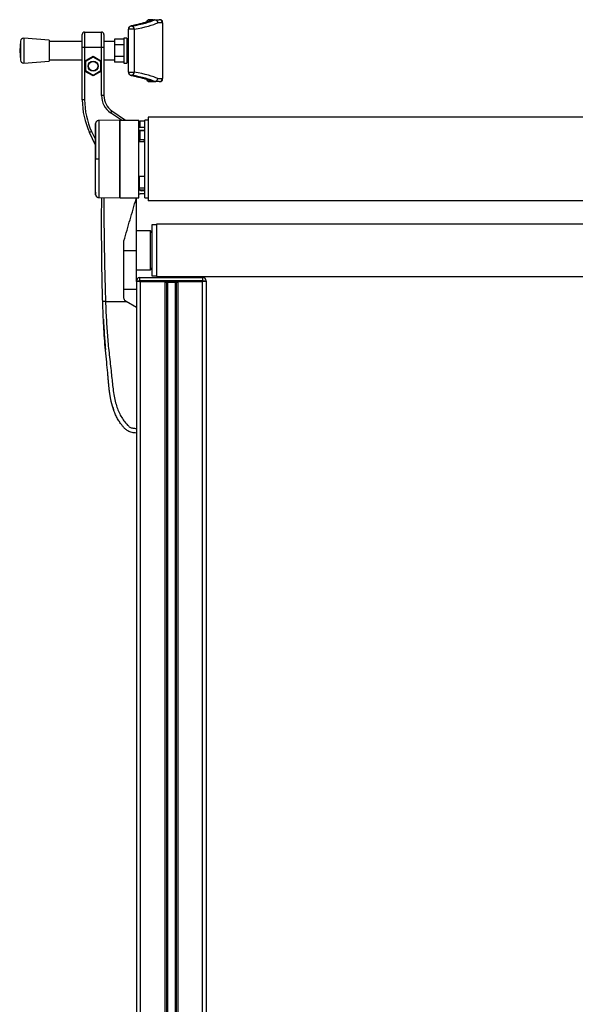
# Model space of a CAD drawing. Header units: millimetres. Extents: x 0 to 420, y 0 to 297.
# Tile 124 of 128: x 298 to 311, y 217 to 240. Entities that reach past the tile are written whole.
import ezdxf

# ---------------------------------------------------------------- set-up
doc = ezdxf.new("R2010")
doc.units = ezdxf.units.MM

msp = doc.modelspace()

# ---------------------------------------------------------------- linework, layer by layer
at = {"color": 7, "linetype": 'Continuous', "lineweight": 25}
for p, q in [((300.76231, 239.92173), (300.72627, 239.88569)), ((300.72627, 239.88569), (300.72627, 239.87025)), ((300.86884, 239.92173), (300.76231, 239.92173)), ((300.86894, 239.92173), (300.87004, 239.92173)), ((300.87004, 239.92173), (300.90552, 239.92173)), ((300.90662, 239.92172), (300.90552, 239.92173)), ((300.90552, 239.92173), (301.0146, 239.92173)), ((301.08668, 239.84965), (300.97707, 239.84965)), ((301.05064, 239.92173), (301.0146, 239.92173)), ((301.08668, 239.88569), (301.05064, 239.92173)), ((301.08668, 239.84965), (301.08668, 239.88569)), ((301.08668, 239.84965), (301.08668, 238.55218)), ((299.22014, 239.27299), (299.22014, 239.57934)), ((299.2742, 239.6334), (299.2742, 239.27299)), ((299.2742, 239.6334), (299.67065, 239.6334)), ((299.67065, 239.27299), (299.67065, 239.6334)), ((299.72471, 239.57934), (299.72471, 239.27299)), ((300.29378, 239.69802), (300.29378, 239.70038)), ((300.43139, 239.69802), (300.29378, 239.69802)), ((300.29378, 238.7038), (300.29378, 239.69802)), ((300.36587, 239.77219), (300.36587, 239.76983)), ((300.43139, 239.69802), (300.43139, 238.7038)), ((297.78002, 239.42285), (297.76308, 239.20091)), ((297.78002, 239.42285), (297.78002, 238.97897)), ((298.44786, 239.44419), (297.85737, 239.48924)), ((297.85737, 239.48924), (297.85737, 238.91258)), ((298.44786, 239.44419), (298.44786, 238.95764)), ((299.22014, 239.41716), (298.44786, 239.41716)), ((299.96942, 239.41716), (299.72471, 239.41716)), ((300.18566, 239.47142), (299.96942, 239.47142)), ((299.96942, 239.47142), (299.96942, 239.33616)), ((300.18566, 239.33616), (299.96942, 239.33616)), ((299.96942, 239.33616), (299.96942, 239.06566)), ((300.25774, 239.48924), (300.18566, 239.48924)), ((300.18566, 239.48924), (300.18566, 238.91258)), ((300.25774, 239.48924), (300.25774, 239.39737)), ((300.25774, 239.39737), (300.25774, 239.34868)), ((300.25774, 239.34868), (300.29181, 239.34868)), ((300.25774, 239.34868), (300.25774, 239.05314)), ((300.29181, 239.50726), (300.29181, 238.89456)), ((300.29185, 239.50726), (300.29181, 239.50726)), ((300.29185, 239.50726), (300.29185, 238.89456)), ((300.29378, 239.50726), (300.29185, 239.50726)), ((297.76308, 239.20091), (297.78002, 238.97897)), ((299.22014, 238.05712), (299.22014, 239.27299)), ((299.2742, 239.27299), (299.22014, 239.27299)), ((299.2742, 239.27299), (299.2742, 238.95495)), ((299.67065, 239.27299), (299.2742, 239.27299)), ((299.67065, 238.95495), (299.67065, 239.27299)), ((299.72471, 239.27299), (299.67065, 239.27299)), ((299.72471, 239.27299), (299.72471, 238.15397)), ((300.29018, 239.30903), (300.27576, 239.29462)), ((300.27576, 239.1072), (300.27576, 239.29462)), ((300.27576, 239.1072), (300.29018, 239.09279)), ((300.29181, 239.30903), (300.29018, 239.30903)), ((300.29018, 239.30903), (300.29018, 239.09746)), ((300.29018, 239.09746), (300.29018, 239.09279)), ((297.85737, 238.91258), (298.44786, 238.95764)), ((298.44786, 238.98467), (299.22014, 238.98467)), ((299.2742, 238.95495), (299.47243, 239.06939)), ((299.2742, 238.95495), (299.2742, 238.72606)), ((299.2742, 238.95495), (299.29222, 238.94454)), ((299.47243, 239.04858), (299.29222, 238.94454)), ((299.29222, 238.94454), (299.29222, 238.73646)), ((299.47243, 239.06939), (299.67065, 238.95495)), ((299.47243, 239.06939), (299.47243, 239.04858)), ((299.65263, 238.94454), (299.47243, 239.04858)), ((299.67065, 238.95495), (299.65263, 238.94454)), ((299.65263, 238.73646), (299.65263, 238.94454)), ((299.67065, 238.72606), (299.67065, 238.95495)), ((299.72471, 238.98467), (299.96942, 238.98467)), ((300.18566, 239.06566), (299.96942, 239.06566)), ((299.96942, 239.06566), (299.96942, 238.9304)), ((300.18566, 238.9304), (299.96942, 238.9304)), ((300.18566, 238.91258), (300.25774, 238.91258)), ((300.25774, 239.05314), (300.25774, 239.00445)), ((300.29181, 239.05314), (300.25774, 239.05314)), ((300.25774, 239.00445), (300.25774, 238.91258)), ((300.29018, 239.09279), (300.29181, 239.09279)), ((300.29185, 238.89456), (300.29181, 238.89456)), ((300.29185, 238.89456), (300.29378, 238.89456)), ((299.29222, 238.73646), (299.2742, 238.72606)), ((299.2742, 238.72606), (299.2742, 238.05712)), ((299.47243, 238.61161), (299.2742, 238.72606)), ((299.29222, 238.73646), (299.47243, 238.63242)), ((299.47243, 238.63242), (299.65263, 238.73646)), ((299.67065, 238.72606), (299.47243, 238.61161)), ((299.65263, 238.73646), (299.67065, 238.72606)), ((299.67065, 238.15397), (299.67065, 238.72606)), ((300.29378, 238.7038), (300.43139, 238.7038)), ((300.29378, 238.70144), (300.29378, 238.7038)), ((299.47243, 238.63242), (299.47243, 238.61161)), ((300.36587, 238.632), (300.36587, 238.62963)), ((300.72627, 238.53155), (300.72627, 238.51614)), ((300.72627, 238.51614), (300.76231, 238.48009)), ((300.76231, 238.48009), (300.86884, 238.48009)), ((300.87004, 238.48009), (300.86894, 238.48009)), ((300.87004, 238.48009), (300.90552, 238.48009)), ((300.90552, 238.48009), (300.90662, 238.4801)), ((301.0146, 238.48009), (300.90552, 238.48009)), ((300.97707, 238.55218), (301.08668, 238.55218)), ((301.0146, 238.48009), (301.05064, 238.48009)), ((301.05064, 238.48009), (301.08668, 238.51614)), ((301.08668, 238.51614), (301.08668, 238.55218)), ((299.2742, 238.05712), (299.22014, 238.05712)), ((299.72471, 238.15397), (299.67065, 238.15397)), ((299.90914, 237.79969), (299.87813, 237.75541)), ((300.12996, 237.57907), (299.87813, 237.75541)), ((299.90914, 237.79969), (300.22421, 237.57907)), ((300.08512, 237.57892), (299.60246, 237.5747)), ((300.08512, 237.57892), (300.08512, 235.77719)), ((300.10314, 237.56105), (300.08512, 237.56137)), ((300.10314, 235.77703), (300.10314, 237.57907)), ((300.10314, 237.57907), (300.53563, 237.57907)), ((300.53563, 235.77703), (300.53563, 237.57907)), ((300.67979, 237.56105), (300.56266, 237.56105)), ((300.56266, 237.56105), (300.56266, 237.41689)), ((300.75187, 237.57907), (300.67979, 237.57907)), ((300.67979, 236.67805), (300.67979, 237.57907)), ((318.77228, 237.65116), (300.75187, 237.65116)), ((300.75187, 237.65116), (300.75187, 235.70495)), ((299.43797, 237.31839), (299.38898, 237.29554)), ((299.52649, 237.00065), (299.38898, 237.29554)), ((299.43797, 237.31839), (299.52649, 237.12857)), ((300.55005, 237.32679), (300.55005, 237.08892)), ((300.56266, 237.41689), (300.67979, 237.41689)), ((300.56266, 237.3376), (300.56266, 237.12856)), ((300.67979, 237.3376), (300.56266, 237.3376)), ((300.67979, 237.34481), (300.56807, 237.34481)), ((300.57167, 237.41689), (300.67979, 237.41689)), ((300.67979, 237.0745), (300.53563, 237.0745)), ((300.56266, 237.12856), (300.67979, 237.12856)), ((299.53145, 236.67805), (299.52649, 236.67805)), ((300.67979, 235.77703), (300.67979, 236.67805)), ((300.53563, 236.28161), (300.67979, 236.28161)), ((300.55365, 235.97526), (300.55365, 236.28161)), ((300.55365, 236.00706), (300.67979, 236.00816)), ((300.67979, 235.9541), (300.56129, 235.95307)), ((300.67979, 235.93922), (300.58969, 235.93922)), ((299.60246, 235.7814), (300.08512, 235.77719)), ((300.08512, 235.79474), (300.10314, 235.79505)), ((300.10314, 235.77703), (300.53563, 235.77703)), ((300.47444, 235.75244), (300.47793, 235.77703)), ((300.48157, 234.55165), (300.48157, 235.77703)), ((300.67979, 235.86714), (300.57167, 235.86714)), ((300.67979, 235.77703), (300.75187, 235.77703)), ((318.77228, 235.70495), (300.75187, 235.70495)), ((300.80594, 235.00216), (300.48157, 235.00216)), ((300.84198, 234.96612), (300.80594, 235.00216)), ((300.80594, 234.36643), (300.80594, 235.00216)), ((300.9501, 235.14632), (300.84198, 235.14632)), ((300.84198, 235.14632), (300.84198, 233.95697)), ((318.57406, 235.15893), (300.9501, 235.15893)), ((300.9501, 235.15893), (300.9501, 233.94436)), ((300.18658, 234.74445), (300.19086, 234.77457)), ((300.18658, 234.55165), (300.48157, 234.55165)), ((300.48157, 233.84525), (300.48157, 234.55165)), ((300.80594, 234.10114), (300.80594, 234.36643)), ((300.48157, 234.10114), (300.80594, 234.10114)), ((300.80594, 234.10114), (300.84198, 234.13718)), ((300.48157, 233.82723), (300.48157, 233.84525)), ((300.48157, 233.84525), (300.55365, 233.84525)), ((300.48157, 233.82723), (300.48157, 199.94886)), ((300.55365, 233.82723), (300.48157, 233.82723)), ((300.55365, 233.91733), (300.55365, 233.84525)), ((300.55365, 233.91733), (302.03132, 233.91733)), ((300.55365, 233.84525), (300.55365, 233.82723)), ((302.03132, 233.84525), (300.55365, 233.84525)), ((300.55365, 233.82723), (302.03132, 233.82723)), ((300.57167, 233.82723), (300.57167, 199.94886)), ((300.57167, 233.82723), (301.14292, 233.82723)), ((300.84198, 233.95697), (300.9501, 233.95697)), ((300.9501, 233.94436), (318.57406, 233.94436)), ((301.14292, 233.82723), (301.14292, 199.94886)), ((301.24728, 233.80921), (301.24728, 233.82723)), ((301.3136, 233.80921), (301.3136, 233.82723)), ((301.44206, 233.82723), (301.44206, 199.94886)), ((301.44206, 233.82723), (302.0133, 233.82723)), ((302.0133, 233.82723), (302.0133, 199.94886)), ((302.03132, 233.84525), (302.03132, 233.91733)), ((302.03132, 233.82723), (302.03132, 233.84525)), ((302.03132, 233.84525), (302.1034, 233.84525)), ((302.1034, 233.82723), (302.03132, 233.82723)), ((302.1034, 233.84525), (302.1034, 233.82723)), ((302.1034, 233.82723), (302.1034, 199.94886)), ((300.18658, 233.65063), (300.48157, 233.65063)), ((301.18199, 233.80921), (301.18199, 199.94886)), ((301.20268, 233.80921), (301.20268, 199.94886)), ((301.23318, 233.80921), (301.24448, 233.80921)), ((301.31641, 233.80921), (301.32084, 233.80921)), ((301.3823, 233.80921), (301.3823, 199.94886)), ((301.40299, 233.80921), (301.40299, 199.94886)), ((300.24187, 233.3623), (300.23897, 233.36404)), ((299.76157, 233.3623), (300.24187, 233.3623)), ((300.48157, 233.21814), (300.24187, 233.3623)), ((300.48157, 233.21814), (300.48157, 230.40695)), ((299.71253, 232.95011), (299.71253, 232.95011)), ((299.71663, 232.87082), (299.71761, 232.85164)), ((299.72604, 232.69809), (299.75254, 232.33674)), ((299.93136, 230.89842), (299.94752, 230.84713))]:
    msp.add_line(p, q, dxfattribs=at)
at = {"color": 7, "linetype": 'Continuous', "lineweight": 25, "flags": 128}
for points in [[(300.38978, 239.78225), (300.37659, 239.7813), (300.37555, 239.7811)], [(300.38978, 238.61958), (300.37659, 238.62052), (300.37555, 238.62072)], [(299.60249, 236.67808), (299.58946, 236.67807), (299.57687, 236.67807), (299.56516, 236.67807), (299.55469, 236.67806), (299.54583, 236.67806), (299.53886, 236.67806), (299.53401, 236.67806), (299.53145, 236.67805)], [(299.71629, 232.87081), (299.71629, 232.87082), (299.71629, 232.87082)]]:
    msp.add_lwpolyline(points, dxfattribs=at)
at = {"color": 7, "linetype": 'Continuous', "lineweight": 25}
for radius in [0.11713, 0.10812]:
    msp.add_circle((299.47243, 238.8405), radius, dxfattribs=at)
for centre, radius, start, end in [((301.0146, 239.84965), 0.07208, 0, 90), ((299.2742, 239.57934), 0.05406, 90, 180), ((299.67065, 239.57934), 0.05406, 0, 90), ((300.36573, 239.70024), 0.07194, 89.890987, 179.89057), ((300.36573, 239.69788), 0.07194, 89.890987, 179.89057), ((300.35942, 239.69814), 0.07197, 359.901489, 84.863383), ((297.85189, 239.41736), 0.07208, 85.637086, 175.637086), ((300.36587, 239.39737), 0.10812, 133.229502, 180), ((300.30983, 239.50726), 0.01802, 152.93184, 180), ((300.30991, 239.50726), 0.01805, 153.266187, 180.003652), ((297.85189, 238.98446), 0.07208, 184.362914, 274.362914), ((300.36587, 239.00445), 0.10812, 180, 226.770498), ((300.30983, 238.89456), 0.01802, 180, 207.06816), ((300.30991, 238.89456), 0.01805, 179.996348, 206.733813), ((300.36573, 238.70394), 0.07194, 180.10943, 270.109013), ((300.36573, 238.70158), 0.07194, 180.10943, 270.109013), ((300.35942, 238.70368), 0.07197, 275.136617, 0.098511), ((301.0146, 238.55218), 0.07208, 270, 0), ((301.02218, 238.05712), 1.80204, 180, 205), ((301.02218, 238.05712), 1.74798, 180, 205), ((300.1572, 238.15397), 0.48655, 180, 235), ((300.1572, 238.15397), 0.43249, 180, 235), ((300.57167, 237.32679), 0.0901, 90, 113.578178), ((300.56807, 237.32679), 0.01802, 90, 180), ((300.58609, 237.08892), 0.03604, 180, 203.578178), ((300.71583, 237.05288), 0.07208, 120, 162.542397), ((300.58969, 235.97526), 0.03604, 180, 270), ((299.60299, 235.85705), 0.07199, 186.179486, 269.585698), ((300.57167, 235.95724), 0.0901, 246.421822, 270), ((300.55365, 233.84525), 0.07208, 90, 180), ((302.03132, 233.84525), 0.07208, 0, 90)]:
    msp.add_arc(centre, radius, start, end, dxfattribs=at)
for centre, major_axis, ratio, start_param, end_param in [((293.87852, 240.02992), (7.13608, 0), 0.08748866, 5.85348564, 6.1089994), ((293.87852, 240.02992), (7.10004, 0), 0.08748866, 5.87306578, 6.10811959), ((293.87852, 239.95811), (7.20816, 0), 0.08661378, 5.85348564, 6.10856673), ((300.65419, 239.77219), (0.28833, 0), 0.08748866, 2.73147312, 3.14159265), ((293.87852, 238.44371), (7.20816, 0), 0.08661378, 0.17461858, 0.42969967), ((293.87852, 238.3719), (7.13608, 0), 0.08748866, 0.17418591, 0.42969967), ((300.65419, 238.62963), (0.28833, 0), 0.08748866, 3.14159265, 3.55171218), ((293.87852, 238.3719), (7.10004, 0), 0.08748866, 0.17506571, 0.41011953)]:
    msp.add_ellipse(centre, major_axis=major_axis, ratio=ratio, start_param=start_param, end_param=end_param, dxfattribs=at)
for points, knots in [([(300.8379, 239.91449), (300.83052, 239.91094), (300.80916, 239.90068), (300.76478, 239.88286), (300.70151, 239.86121), (300.62638, 239.83909), (300.53954, 239.81676), (300.45494, 239.79739), (300.39729, 239.78556), (300.37556, 239.7811)], [0, 0, 0, 0, 0.08332825, 0.24140388, 0.40230832, 0.56609131, 0.73183007, 0.89889839, 1, 1, 1, 1]), ([(300.86894, 239.92173), (300.86079, 239.92132), (300.84984, 239.92078), (300.8407, 239.9151), (300.83837, 239.91365)], [0, 0, 0, 0, 0.74431627, 1, 1, 1, 1]), ([(300.90662, 239.92172), (300.91459, 239.9208), (300.93053, 239.91896), (300.95167, 239.90623), (300.96769, 239.88771), (300.97546, 239.86801), (300.977, 239.85498), (300.97706, 239.85001), (300.97707, 239.84965)], [0, 0, 0, 0, 0.216525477, 0.433047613, 0.649664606, 0.866471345, 0.990098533, 1, 1, 1, 1]), ([(300.37556, 239.7811), (300.37043, 239.77998), (300.35905, 239.77748), (300.3436, 239.77246), (300.32494, 239.76244), (300.30792, 239.74609), (300.296, 239.72451), (300.29449, 239.70811), (300.29378, 239.70038)], [0, 0, 0, 0, 0.17967807, 0.39889349, 0.5620267, 0.70756432, 0.86215391, 1, 1, 1, 1]), ([(300.29378, 238.70144), (300.29485, 238.69196), (300.2968, 238.67453), (300.30976, 238.65382), (300.32449, 238.64006), (300.33932, 238.63149), (300.35437, 238.62572), (300.36599, 238.6227), (300.37398, 238.62105), (300.37556, 238.62072)], [0, 0, 0, 0, 0.16874522, 0.30989547, 0.43887864, 0.57114699, 0.72555115, 0.945706, 1, 1, 1, 1]), ([(300.37556, 238.62072), (300.39518, 238.61677), (300.42309, 238.61115), (300.44793, 238.60546), (300.45531, 238.60377)], [0, 0, 0, 0, 0.70310853, 1, 1, 1, 1]), ([(300.45531, 238.60377), (300.48158, 238.59796), (300.54163, 238.58468), (300.62258, 238.56372), (300.69999, 238.54114), (300.76512, 238.51887), (300.80981, 238.50086), (300.83108, 238.49062), (300.8379, 238.48734)], [0, 0, 0, 0, 0.14976541, 0.34230984, 0.53379945, 0.72373619, 0.91135738, 1, 1, 1, 1]), ([(300.86894, 238.48009), (300.86079, 238.4805), (300.84984, 238.48104), (300.84071, 238.48672), (300.83837, 238.48817)], [0, 0, 0, 0, 0.74449317, 1, 1, 1, 1]), ([(300.90662, 238.4801), (300.91459, 238.48102), (300.93053, 238.48286), (300.95167, 238.49559), (300.96769, 238.51411), (300.97546, 238.53381), (300.977, 238.54684), (300.97706, 238.55181), (300.97707, 238.55218)], [0, 0, 0, 0, 0.216525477, 0.433047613, 0.649664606, 0.866471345, 0.990098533, 1, 1, 1, 1]), ([(299.53152, 237.51106), (299.53046, 237.50051), (299.52835, 237.47943), (299.52711, 237.45829), (299.52649, 237.44773)], [0, 0, 0, 0, 0.50056851, 1, 1, 1, 1]), ([(299.60214, 237.5742), (299.59384, 237.57345), (299.57836, 237.57207), (299.55953, 237.56103), (299.54658, 237.54833), (299.5385, 237.53553), (299.53404, 237.5241), (299.53192, 237.51499), (299.53142, 237.50986), (299.53122, 237.50783)], [0, 0, 0, 0, 0.23161094, 0.43175805, 0.59816768, 0.7386349, 0.85377264, 0.94214638, 1, 1, 1, 1]), ([(299.53145, 236.67805), (299.53145, 236.72483), (299.53145, 236.81839), (299.53141, 236.95482), (299.53144, 237.08325), (299.53143, 237.20041), (299.53143, 237.30246), (299.53146, 237.38707), (299.53143, 237.45147), (299.53143, 237.49176), (299.53144, 237.51003), (299.53143, 237.50834), (299.53143, 237.50782)], [0, 0, 0, 0, 0.10740972, 0.21482222, 0.32223596, 0.42964854, 0.53707435, 0.64449857, 0.75192392, 0.85935037, 0.95662987, 1, 1, 1, 1]), ([(299.60248, 237.57218), (299.60248, 237.57276), (299.60249, 237.57466), (299.60248, 237.555), (299.60246, 237.51182), (299.60252, 237.44267), (299.60247, 237.35145), (299.60248, 237.24194), (299.6025, 237.11538), (299.60246, 236.9776), (299.60247, 236.83003), (299.60248, 236.72921), (299.60249, 236.67808)], [0, 0, 0, 0, 0.04290957, 0.14126751, 0.24708022, 0.35596148, 0.46177303, 0.57065306, 0.67646428, 0.78534406, 0.89113857, 1, 1, 1, 1]), ([(299.52649, 237.44358), (299.52649, 237.44426), (299.52649, 237.44621), (299.52649, 237.41345), (299.52649, 237.34773), (299.52649, 237.25273), (299.52649, 237.13229), (299.52649, 236.99249), (299.52649, 236.83884), (299.52649, 236.73161), (299.52649, 236.67805)], [0, 0, 0, 0, 0.07180829, 0.20466384, 0.33672462, 0.46947832, 0.6020078, 0.7343695, 0.86733844, 1, 1, 1, 1]), ([(299.52649, 235.91253), (299.52649, 235.91185), (299.52649, 235.9099), (299.52649, 235.94266), (299.52649, 236.00838), (299.52649, 236.10337), (299.52649, 236.22382), (299.52649, 236.36362), (299.52649, 236.51727), (299.52649, 236.6245), (299.52649, 236.67805)], [0, 0, 0, 0, 0.07182898, 0.20468157, 0.3367394, 0.46949014, 0.60201668, 0.73437542, 0.8673414, 1, 1, 1, 1]), ([(299.53143, 235.84831), (299.53143, 235.84775), (299.53144, 235.846), (299.53143, 235.86432), (299.53143, 235.90465), (299.53146, 235.96903), (299.53143, 236.05365), (299.53143, 236.1557), (299.53144, 236.27286), (299.53141, 236.40129), (299.53145, 236.53772), (299.53145, 236.63127), (299.53145, 236.67805)], [0, 0, 0, 0, 0.04519697, 0.14229069, 0.24951199, 0.35673221, 0.46395128, 0.57117195, 0.6783794, 0.78558802, 0.8927954, 1, 1, 1, 1]), ([(299.60249, 236.67808), (299.60248, 236.62838), (299.60247, 236.52756), (299.60246, 236.38123), (299.6025, 236.24203), (299.60248, 236.11641), (299.60247, 236.00564), (299.60252, 235.91497), (299.60246, 235.84486), (299.60248, 235.80166), (299.60249, 235.78162), (299.60248, 235.78347), (299.60248, 235.78406)], [0, 0, 0, 0, 0.1058464, 0.21476226, 0.32060969, 0.42952668, 0.53537443, 0.64429166, 0.75014055, 0.85905906, 0.95517315, 1, 1, 1, 1]), ([(299.52649, 235.90838), (299.52711, 235.89782), (299.52835, 235.87668), (299.53046, 235.8556), (299.53152, 235.84504)], [0, 0, 0, 0, 0.49937363, 1, 1, 1, 1]), ([(299.53124, 235.84829), (299.53128, 235.84766), (299.53148, 235.84474), (299.53317, 235.83386), (299.54, 235.81563), (299.55704, 235.79614), (299.57925, 235.78352), (299.59507, 235.78257), (299.60223, 235.78214)], [0, 0, 0, 0, 0.01847736, 0.08582144, 0.30546512, 0.55831355, 0.80021053, 1, 1, 1, 1]), ([(299.69581, 233.35991), (299.69152, 233.50649), (299.68294, 233.79962), (299.676, 234.23723), (299.67234, 234.62206), (299.67086, 234.95542), (299.6706, 235.16563), (299.67069, 235.30314), (299.67082, 235.36622), (299.67105, 235.42704), (299.6714, 235.48654), (299.67191, 235.54815), (299.67266, 235.6144), (299.6738, 235.69244), (299.67503, 235.74841), (299.67574, 235.78076)], [0, 0, 0, 0, 0.17850357, 0.35695215, 0.53510377, 0.65301068, 0.77173491, 0.79846604, 0.82601629, 0.85121573, 0.87519883, 0.90116508, 0.92911145, 0.95902269, 1, 1, 1, 1]), ([(299.7249, 235.78033), (299.72423, 235.74365), (299.7208, 235.55606), (299.72494, 235.21733), (299.73, 234.75922), (299.73765, 234.29662), (299.74719, 233.83032), (299.75678, 233.51828), (299.76157, 233.3623)], [0, 0, 0, 0, 0.04641278, 0.23730468, 0.42825619, 0.61903258, 0.80957408, 1, 1, 1, 1]), ([(300.19086, 234.77457), (300.23843, 234.93861), (300.33365, 235.26696), (300.42748, 235.59053), (300.47444, 235.75244)], [0, 0, 0, 0, 0.49959655, 1, 1, 1, 1]), ([(300.18658, 233.4567), (300.18658, 233.56417), (300.18658, 233.77937), (300.18658, 234.10192), (300.18658, 234.42414), (300.18658, 234.63761), (300.18658, 234.74445)], [0, 0, 0, 0, 0.24865667, 0.49787981, 0.74870525, 1, 1, 1, 1]), ([(301.1459, 233.80921), (301.15135, 233.80921), (301.16635, 233.80921), (301.20246, 233.80921), (301.23194, 233.80921), (301.24728, 233.80921)], [0, 0, 0, 0, 0.21495108, 0.59130193, 1, 1, 1, 1]), ([(301.24728, 233.80921), (301.2597, 233.80921), (301.28185, 233.80921), (301.30391, 233.80921), (301.3136, 233.80921)], [0, 0, 0, 0, 0.56060879, 1, 1, 1, 1]), ([(301.3136, 233.80921), (301.33196, 233.80921), (301.36722, 233.80921), (301.40827, 233.80921), (301.43554, 233.80921), (301.44336, 233.80921), (301.44738, 233.80921)], [0, 0, 0, 0, 0.29393521, 0.56456169, 0.77573173, 1, 1, 1, 1]), ([(300.23897, 233.36404), (300.22923, 233.37132), (300.20975, 233.38588), (300.19056, 233.41906), (300.18793, 233.44395), (300.18658, 233.4567)], [0, 0, 0, 0, 0.32777673, 0.65559959, 1, 1, 1, 1]), ([(299.76157, 233.3623), (299.75308, 233.36201), (299.73549, 233.36142), (299.71354, 233.36064), (299.69857, 233.36008), (299.69671, 233.35996), (299.69581, 233.35991)], [0, 0, 0, 0, 0.2412013, 0.5, 0.7587987, 1, 1, 1, 1]), ([(300.48157, 230.29883), (300.44694, 230.3003), (300.39428, 230.30254), (300.3261, 230.32251), (300.2706, 230.3495), (300.21815, 230.39243), (300.17043, 230.44638), (300.1198, 230.50926), (300.06807, 230.58489), (300.01705, 230.67553), (299.97299, 230.77239), (299.92373, 230.90856), (299.89511, 231.02522), (299.87776, 231.11757), (299.87229, 231.14892), (299.86711, 231.18093), (299.8622, 231.2136), (299.85755, 231.24694), (299.85238, 231.28688), (299.84558, 231.34459), (299.83954, 231.40319), (299.8344, 231.45772), (299.83076, 231.49807), (299.82691, 231.54224), (299.82282, 231.59021), (299.8184, 231.64196), (299.80801, 231.76055), (299.78774, 231.95627), (299.76054, 232.2269), (299.7376, 232.51066), (299.72007, 232.78994), (299.70605, 233.07371), (299.69932, 233.26188), (299.69581, 233.35991)], [0, 0, 0, 0, 0.03096006, 0.04709354, 0.06332994, 0.08597926, 0.10726534, 0.12783892, 0.15830543, 0.18925247, 0.22090934, 0.25349607, 0.31882561, 0.32814182, 0.33763883, 0.34731782, 0.35717968, 0.36722499, 0.37745397, 0.3932487, 0.41925357, 0.43020306, 0.44229541, 0.45552982, 0.46990329, 0.48541007, 0.50204113, 0.57649945, 0.66160129, 0.74559685, 0.83140418, 0.9121632, 1, 1, 1, 1]), ([(299.76157, 233.3623), (299.76719, 233.21889), (299.77807, 232.94111), (299.80662, 232.52526), (299.84682, 232.11425), (299.88805, 231.78252), (299.91285, 231.53296), (299.92997, 231.36569), (299.95328, 231.20039), (299.98473, 231.04362), (300.02489, 230.90171), (300.0749, 230.77548), (300.13496, 230.66102), (300.2013, 230.56483), (300.2577, 230.49709), (300.29955, 230.45701), (300.32991, 230.43534), (300.36258, 230.42126), (300.41297, 230.40831), (300.45351, 230.40751), (300.48157, 230.40695)], [0, 0, 0, 0, 0.1345803, 0.26068914, 0.39082578, 0.52181644, 0.5741497, 0.62601194, 0.67949707, 0.73064361, 0.77586761, 0.81764306, 0.85781887, 0.89689395, 0.92715545, 0.94043218, 0.95125664, 0.96201285, 0.97370949, 1, 1, 1, 1]), ([(299.71253, 232.95011), (299.71354, 232.92821), (299.71477, 232.90177), (299.71606, 232.87534), (299.71629, 232.87081)], [0, 0, 0, 0, 0.82861496, 1, 1, 1, 1]), ([(299.71629, 232.87082), (299.71639, 232.8689), (299.7166, 232.86506), (299.71818, 232.83517), (299.72058, 232.7912), (299.72336, 232.74267), (299.72528, 232.71069), (299.72604, 232.69809)], [0, 0, 0, 0, 0.21559171, 0.43122749, 0.64589381, 0.86039202, 1, 1, 1, 1]), ([(299.72082, 232.7885), (299.72159, 232.77305), (299.72604, 232.68368), (299.73238, 232.59443), (299.73762, 232.5206)], [0, 0, 0, 0, 0.17283763, 1, 1, 1, 1]), ([(299.73585, 232.54523), (299.73755, 232.52165), (299.74066, 232.47847), (299.74562, 232.41441), (299.75017, 232.35805), (299.7543, 232.30879), (299.75761, 232.27068), (299.75976, 232.24639), (299.76057, 232.23738), (299.7609, 232.23368)], [0, 0, 0, 0, 0.26928042, 0.4931356, 0.67338446, 0.81354162, 0.92111452, 0.96761567, 1, 1, 1, 1]), ([(300.48157, 230.40695), (300.48157, 230.39276), (300.48157, 230.3644), (300.48157, 230.32868), (300.48157, 230.30372), (300.48157, 230.30048), (300.48157, 230.29886)], [0, 0, 0, 0, 0.24994591, 0.49973814, 0.74942403, 1, 1, 1, 1])]:
    msp.add_open_spline(points, degree=3, knots=knots, dxfattribs=at)

doc.saveas('drawing.dxf')
